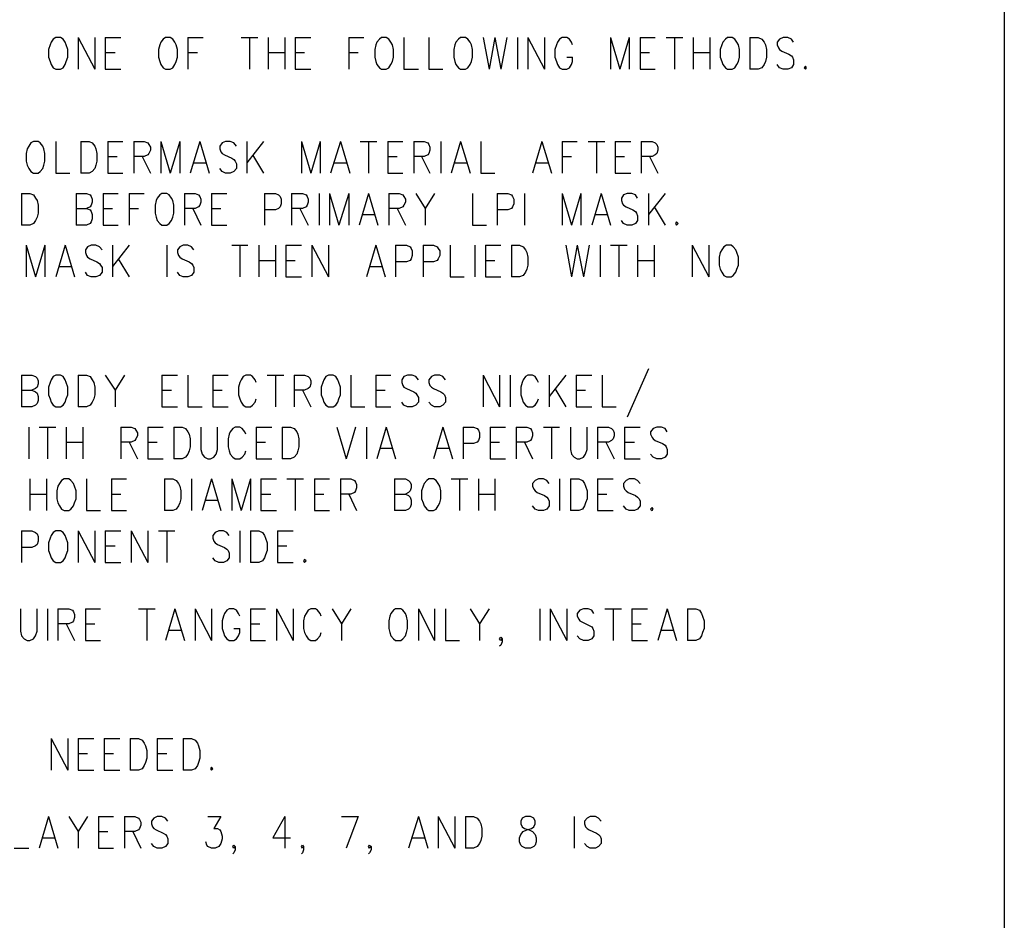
# Model space of a CAD drawing. Extents: x 11.9 to 28.1, y 10.8 to 21.2.
# Tile 38 of 45: x 26.2 to 28.1, y 14.3 to 16.1. Entities that reach past the tile are written whole.
import ezdxf

# ---------------------------------------------------------------- set-up
doc = ezdxf.new("R2010")
doc.units = 0
doc.header["$MEASUREMENT"] = 0
doc.layers.add('LAYNR1', color=2, linetype='Continuous')

msp = doc.modelspace()

# ---------------------------------------------------------------- linework, layer by layer
at = {"layer": 'LAYNR1', "color": 7}
for points in [[(28.093, 21.199), (28.093, 10.799)], [(26.267, 16.03), (26.262, 16.027), (26.258, 16.021), (26.256, 16.016)], [(26.287, 16.016), (26.285, 16.021), (26.281, 16.027), (26.276, 16.03), (26.267, 16.03)], [(26.31, 16.03), (26.31, 15.969)], [(26.31, 16.03), (26.342, 15.969)], [(26.342, 16.03), (26.342, 15.969)], [(26.362, 16.03), (26.362, 15.969)], [(26.362, 16.03), (26.392, 16.03)], [(26.478, 16.03), (26.474, 16.027), (26.469, 16.021), (26.467, 16.016)], [(26.499, 16.016), (26.496, 16.021), (26.492, 16.027), (26.487, 16.03), (26.478, 16.03)], [(26.521, 16.03), (26.521, 15.969)], [(26.521, 16.03), (26.551, 16.03)], [(26.624, 16.03), (26.656, 16.03)], [(26.64, 16.03), (26.64, 15.969)], [(26.676, 16.03), (26.676, 15.969)], [(26.708, 16.03), (26.708, 15.969)], [(26.728, 16.03), (26.728, 15.969)], [(26.728, 16.03), (26.758, 16.03)], [(26.831, 16.03), (26.831, 15.969)], [(26.831, 16.03), (26.86, 16.03)], [(26.894, 16.03), (26.89, 16.027), (26.885, 16.021), (26.883, 16.016)], [(26.915, 16.016), (26.912, 16.021), (26.908, 16.027), (26.903, 16.03), (26.894, 16.03)], [(26.937, 16.03), (26.937, 15.969)], [(26.985, 16.03), (26.985, 15.969)], [(27.046, 16.03), (27.042, 16.027), (27.037, 16.021), (27.035, 16.016)], [(27.067, 16.016), (27.065, 16.021), (27.06, 16.027), (27.056, 16.03), (27.046, 16.03)], [(27.09, 16.03), (27.101, 15.969)], [(27.112, 16.03), (27.101, 15.969)], [(27.112, 16.03), (27.124, 15.969)], [(27.135, 16.03), (27.124, 15.969)], [(27.156, 16.03), (27.156, 15.969)], [(27.176, 16.03), (27.176, 15.969)], [(27.176, 16.03), (27.208, 15.969)], [(27.208, 16.03), (27.208, 15.969)], [(27.262, 16.016), (27.26, 16.021), (27.256, 16.027), (27.251, 16.03), (27.242, 16.03), (27.237, 16.027), (27.233, 16.021), (27.231, 16.016)], [(27.335, 16.03), (27.335, 15.969)], [(27.335, 16.03), (27.353, 15.969)], [(27.371, 16.03), (27.353, 15.969)], [(27.371, 16.03), (27.371, 15.969)], [(27.392, 16.03), (27.392, 15.969)], [(27.392, 16.03), (27.421, 16.03)], [(27.442, 16.03), (27.474, 16.03)], [(27.458, 16.03), (27.458, 15.969)], [(27.494, 16.03), (27.494, 15.969)], [(27.526, 16.03), (27.526, 15.969)], [(27.56, 16.03), (27.556, 16.027), (27.551, 16.021), (27.549, 16.016)], [(27.581, 16.016), (27.578, 16.021), (27.574, 16.027), (27.569, 16.03), (27.56, 16.03)], [(27.603, 16.03), (27.603, 15.969)], [(27.603, 16.03), (27.619, 16.03), (27.626, 16.027), (27.631, 16.021), (27.633, 16.016)], [(27.687, 16.021), (27.683, 16.027), (27.676, 16.03), (27.667, 16.03), (27.66, 16.027), (27.656, 16.021), (27.656, 16.016)], [(26.256, 16.016), (26.253, 16.007), (26.253, 15.992)], [(26.29, 15.992), (26.29, 16.007), (26.287, 16.016)], [(26.362, 16.001), (26.381, 16.001)], [(26.467, 16.016), (26.465, 16.007), (26.465, 15.992)], [(26.501, 15.992), (26.501, 16.007), (26.499, 16.016)], [(26.521, 16.001), (26.54, 16.001)], [(26.676, 16.001), (26.708, 16.001)], [(26.728, 16.001), (26.746, 16.001)], [(26.831, 16.001), (26.849, 16.001)], [(26.883, 16.016), (26.881, 16.007), (26.881, 15.992)], [(26.917, 15.992), (26.917, 16.007), (26.915, 16.016)], [(27.035, 16.016), (27.033, 16.007), (27.033, 15.992)], [(27.069, 15.992), (27.069, 16.007), (27.067, 16.016)], [(27.231, 16.016), (27.228, 16.007), (27.228, 15.992)], [(27.392, 16.001), (27.41, 16.001)], [(27.494, 16.001), (27.526, 16.001)], [(27.549, 16.016), (27.546, 16.007), (27.546, 15.992)], [(27.583, 15.992), (27.583, 16.007), (27.581, 16.016)], [(27.633, 16.016), (27.635, 16.007), (27.635, 15.992)], [(27.656, 16.016), (27.658, 16.01), (27.66, 16.007), (27.665, 16.004), (27.678, 15.998), (27.683, 15.995), (27.685, 15.992)], [(26.253, 15.992), (26.256, 15.984), (26.258, 15.978), (26.262, 15.972), (26.267, 15.969)], [(26.276, 15.969), (26.281, 15.972), (26.285, 15.978), (26.287, 15.984), (26.29, 15.992)], [(26.465, 15.992), (26.467, 15.984), (26.469, 15.978), (26.474, 15.972), (26.478, 15.969)], [(26.487, 15.969), (26.492, 15.972), (26.496, 15.978), (26.499, 15.984), (26.501, 15.992)], [(26.881, 15.992), (26.883, 15.984), (26.885, 15.978), (26.89, 15.972), (26.894, 15.969)], [(26.903, 15.969), (26.908, 15.972), (26.912, 15.978), (26.915, 15.984), (26.917, 15.992)], [(27.033, 15.992), (27.035, 15.984), (27.037, 15.978), (27.042, 15.972), (27.046, 15.969)], [(27.056, 15.969), (27.06, 15.972), (27.065, 15.978), (27.067, 15.984), (27.069, 15.992)], [(27.228, 15.992), (27.231, 15.984), (27.233, 15.978), (27.237, 15.972), (27.242, 15.969)], [(27.251, 15.969), (27.256, 15.972), (27.26, 15.978), (27.262, 15.984), (27.262, 15.992)], [(27.251, 15.992), (27.262, 15.992)], [(27.546, 15.992), (27.549, 15.984), (27.551, 15.978), (27.556, 15.972), (27.56, 15.969)], [(27.569, 15.969), (27.574, 15.972), (27.578, 15.978), (27.581, 15.984), (27.583, 15.992)], [(27.635, 15.992), (27.633, 15.984), (27.631, 15.978), (27.626, 15.972), (27.619, 15.969)], [(27.685, 15.992), (27.687, 15.987), (27.687, 15.978), (27.683, 15.972), (27.676, 15.969)], [(26.267, 15.969), (26.276, 15.969)], [(26.362, 15.969), (26.392, 15.969)], [(26.478, 15.969), (26.487, 15.969)], [(26.728, 15.969), (26.758, 15.969)], [(26.894, 15.969), (26.903, 15.969)], [(26.937, 15.969), (26.965, 15.969)], [(26.985, 15.969), (27.012, 15.969)], [(27.046, 15.969), (27.056, 15.969)], [(27.242, 15.969), (27.251, 15.969)], [(27.392, 15.969), (27.421, 15.969)], [(27.56, 15.969), (27.569, 15.969)], [(27.619, 15.969), (27.603, 15.969)], [(27.667, 15.969), (27.66, 15.972), (27.656, 15.978)], [(27.676, 15.969), (27.667, 15.969)], [(27.71, 15.975), (27.708, 15.972), (27.71, 15.969)], [(27.71, 15.969), (27.712, 15.972), (27.71, 15.975)], [(26.224, 15.83), (26.219, 15.827), (26.215, 15.821), (26.212, 15.816)], [(26.244, 15.816), (26.242, 15.821), (26.237, 15.827), (26.233, 15.83), (26.224, 15.83)], [(26.267, 15.83), (26.267, 15.769)], [(26.315, 15.83), (26.315, 15.769)], [(26.315, 15.83), (26.331, 15.83), (26.337, 15.827), (26.342, 15.821), (26.344, 15.816)], [(26.367, 15.83), (26.367, 15.769)], [(26.367, 15.83), (26.396, 15.83)], [(26.417, 15.83), (26.417, 15.769)], [(26.417, 15.83), (26.437, 15.83), (26.444, 15.827), (26.446, 15.824), (26.449, 15.819), (26.449, 15.813), (26.446, 15.807), (26.444, 15.804), (26.437, 15.801), (26.417, 15.801)], [(26.469, 15.83), (26.469, 15.769)], [(26.469, 15.83), (26.487, 15.769)], [(26.506, 15.83), (26.487, 15.769)], [(26.506, 15.83), (26.506, 15.769)], [(26.544, 15.83), (26.526, 15.769)], [(26.544, 15.83), (26.562, 15.769)], [(26.615, 15.821), (26.61, 15.827), (26.603, 15.83), (26.594, 15.83), (26.587, 15.827), (26.583, 15.821), (26.583, 15.816)], [(26.635, 15.83), (26.635, 15.769)], [(26.667, 15.83), (26.635, 15.789)], [(26.74, 15.83), (26.74, 15.769)], [(26.74, 15.83), (26.758, 15.769)], [(26.776, 15.83), (26.758, 15.769)], [(26.776, 15.83), (26.776, 15.769)], [(26.815, 15.83), (26.796, 15.769)], [(26.815, 15.83), (26.833, 15.769)], [(26.853, 15.83), (26.885, 15.83)], [(26.869, 15.83), (26.869, 15.769)], [(26.906, 15.83), (26.906, 15.769)], [(26.906, 15.83), (26.935, 15.83)], [(26.956, 15.83), (26.956, 15.769)], [(26.956, 15.83), (26.976, 15.83), (26.983, 15.827), (26.985, 15.824), (26.987, 15.819), (26.987, 15.813), (26.985, 15.807), (26.983, 15.804), (26.976, 15.801), (26.956, 15.801)], [(27.008, 15.83), (27.008, 15.769)], [(27.046, 15.83), (27.028, 15.769)], [(27.046, 15.83), (27.065, 15.769)], [(27.085, 15.83), (27.085, 15.769)], [(27.203, 15.83), (27.185, 15.769)], [(27.203, 15.83), (27.221, 15.769)], [(27.242, 15.83), (27.242, 15.769)], [(27.242, 15.83), (27.271, 15.83)], [(27.292, 15.83), (27.324, 15.83)], [(27.308, 15.83), (27.308, 15.769)], [(27.344, 15.83), (27.344, 15.769)], [(27.344, 15.83), (27.374, 15.83)], [(27.394, 15.83), (27.394, 15.769)], [(27.394, 15.83), (27.415, 15.83), (27.421, 15.827), (27.424, 15.824), (27.426, 15.819), (27.426, 15.813), (27.424, 15.807), (27.421, 15.804), (27.415, 15.801), (27.394, 15.801)], [(26.212, 15.816), (26.21, 15.807), (26.21, 15.792)], [(26.246, 15.792), (26.246, 15.807), (26.244, 15.816)], [(26.344, 15.816), (26.346, 15.807), (26.346, 15.792)], [(26.583, 15.816), (26.585, 15.81), (26.587, 15.807), (26.592, 15.804), (26.606, 15.798), (26.61, 15.795), (26.612, 15.792)], [(26.21, 15.792), (26.212, 15.784), (26.215, 15.778), (26.219, 15.772), (26.224, 15.769)], [(26.233, 15.769), (26.237, 15.772), (26.242, 15.778), (26.244, 15.784), (26.246, 15.792)], [(26.346, 15.792), (26.344, 15.784), (26.342, 15.778), (26.337, 15.772), (26.331, 15.769)], [(26.367, 15.801), (26.385, 15.801)], [(26.433, 15.801), (26.449, 15.769)], [(26.612, 15.792), (26.615, 15.787), (26.615, 15.778), (26.61, 15.772), (26.603, 15.769)], [(26.646, 15.804), (26.667, 15.769)], [(26.906, 15.801), (26.924, 15.801)], [(26.971, 15.801), (26.987, 15.769)], [(27.242, 15.801), (27.26, 15.801)], [(27.344, 15.801), (27.362, 15.801)], [(27.41, 15.801), (27.426, 15.769)], [(26.533, 15.789), (26.556, 15.789)], [(26.594, 15.769), (26.587, 15.772), (26.583, 15.778)], [(26.803, 15.789), (26.826, 15.789)], [(27.035, 15.789), (27.058, 15.789)], [(27.192, 15.789), (27.215, 15.789)], [(26.224, 15.769), (26.233, 15.769)], [(26.267, 15.769), (26.294, 15.769)], [(26.331, 15.769), (26.315, 15.769)], [(26.367, 15.769), (26.396, 15.769)], [(26.603, 15.769), (26.594, 15.769)], [(26.906, 15.769), (26.935, 15.769)], [(27.085, 15.769), (27.112, 15.769)], [(27.344, 15.769), (27.374, 15.769)], [(26.201, 15.73), (26.201, 15.669)], [(26.201, 15.73), (26.217, 15.73), (26.224, 15.727), (26.228, 15.721), (26.231, 15.716)], [(26.231, 15.716), (26.233, 15.707), (26.233, 15.692)], [(26.306, 15.73), (26.306, 15.669)], [(26.306, 15.73), (26.326, 15.73), (26.333, 15.727), (26.335, 15.724), (26.337, 15.719), (26.337, 15.713), (26.335, 15.707), (26.333, 15.704), (26.326, 15.701)], [(26.358, 15.73), (26.358, 15.669)], [(26.358, 15.73), (26.387, 15.73)], [(26.408, 15.73), (26.408, 15.669)], [(26.408, 15.73), (26.437, 15.73)], [(26.46, 15.716), (26.458, 15.707), (26.458, 15.692)], [(26.471, 15.73), (26.467, 15.727), (26.462, 15.721), (26.46, 15.716)], [(26.492, 15.716), (26.49, 15.721), (26.485, 15.727), (26.481, 15.73), (26.471, 15.73)], [(26.494, 15.692), (26.494, 15.707), (26.492, 15.716)], [(26.515, 15.73), (26.515, 15.669)], [(26.515, 15.73), (26.535, 15.73), (26.542, 15.727), (26.544, 15.724), (26.546, 15.719), (26.546, 15.713), (26.544, 15.707), (26.542, 15.704), (26.535, 15.701), (26.515, 15.701)], [(26.567, 15.73), (26.567, 15.669)], [(26.567, 15.73), (26.596, 15.73)], [(26.669, 15.73), (26.669, 15.669)], [(26.669, 15.73), (26.69, 15.73), (26.696, 15.727), (26.699, 15.724), (26.701, 15.719), (26.701, 15.71), (26.699, 15.704), (26.696, 15.701), (26.69, 15.698), (26.669, 15.698)], [(26.721, 15.73), (26.721, 15.669)], [(26.721, 15.73), (26.742, 15.73), (26.749, 15.727), (26.751, 15.724), (26.753, 15.719), (26.753, 15.713), (26.751, 15.707), (26.749, 15.704), (26.742, 15.701), (26.721, 15.701)], [(26.774, 15.73), (26.774, 15.669)], [(26.794, 15.73), (26.794, 15.669)], [(26.794, 15.73), (26.812, 15.669)], [(26.831, 15.73), (26.812, 15.669)], [(26.831, 15.73), (26.831, 15.669)], [(26.869, 15.73), (26.851, 15.669)], [(26.869, 15.73), (26.887, 15.669)], [(26.908, 15.73), (26.908, 15.669)], [(26.908, 15.73), (26.928, 15.73), (26.935, 15.727), (26.937, 15.724), (26.94, 15.719), (26.94, 15.713), (26.937, 15.707), (26.935, 15.704), (26.928, 15.701), (26.908, 15.701)], [(26.96, 15.73), (26.978, 15.701), (26.978, 15.669)], [(26.996, 15.73), (26.978, 15.701)], [(27.069, 15.73), (27.069, 15.669)], [(27.117, 15.73), (27.117, 15.669)], [(27.117, 15.73), (27.137, 15.73), (27.144, 15.727), (27.146, 15.724), (27.149, 15.719), (27.149, 15.71), (27.146, 15.704), (27.144, 15.701), (27.137, 15.698), (27.117, 15.698)], [(27.169, 15.73), (27.169, 15.669)], [(27.242, 15.73), (27.242, 15.669)], [(27.242, 15.73), (27.26, 15.669)], [(27.278, 15.73), (27.26, 15.669)], [(27.278, 15.73), (27.278, 15.669)], [(27.317, 15.73), (27.299, 15.669)], [(27.317, 15.73), (27.335, 15.669)], [(27.387, 15.721), (27.383, 15.727), (27.376, 15.73), (27.367, 15.73), (27.36, 15.727), (27.356, 15.721), (27.356, 15.716)], [(27.356, 15.716), (27.358, 15.71), (27.36, 15.707), (27.365, 15.704), (27.378, 15.698), (27.383, 15.695), (27.385, 15.692)], [(27.408, 15.73), (27.408, 15.669)], [(27.44, 15.73), (27.408, 15.689)], [(26.306, 15.701), (26.326, 15.701), (26.333, 15.698), (26.335, 15.695), (26.337, 15.689), (26.337, 15.681), (26.335, 15.675), (26.333, 15.672), (26.326, 15.669)], [(26.358, 15.701), (26.376, 15.701)], [(26.408, 15.701), (26.426, 15.701)], [(26.531, 15.701), (26.546, 15.669)], [(26.567, 15.701), (26.585, 15.701)], [(26.737, 15.701), (26.753, 15.669)], [(26.924, 15.701), (26.94, 15.669)], [(27.419, 15.704), (27.44, 15.669)], [(26.233, 15.692), (26.231, 15.684), (26.228, 15.678), (26.224, 15.672), (26.217, 15.669)], [(26.458, 15.692), (26.46, 15.684), (26.462, 15.678), (26.467, 15.672), (26.471, 15.669)], [(26.481, 15.669), (26.485, 15.672), (26.49, 15.678), (26.492, 15.684), (26.494, 15.692)], [(26.858, 15.689), (26.881, 15.689)], [(27.306, 15.689), (27.328, 15.689)], [(27.367, 15.669), (27.36, 15.672), (27.356, 15.678)], [(27.385, 15.692), (27.387, 15.687), (27.387, 15.678), (27.383, 15.672), (27.376, 15.669)], [(26.217, 15.669), (26.201, 15.669)], [(26.326, 15.669), (26.306, 15.669)], [(26.358, 15.669), (26.387, 15.669)], [(26.471, 15.669), (26.481, 15.669)], [(26.567, 15.669), (26.596, 15.669)], [(27.069, 15.669), (27.096, 15.669)], [(27.376, 15.669), (27.367, 15.669)], [(27.462, 15.675), (27.46, 15.672), (27.462, 15.669)], [(27.462, 15.669), (27.465, 15.672), (27.462, 15.675)], [(26.21, 15.63), (26.21, 15.569)], [(26.21, 15.63), (26.228, 15.569)], [(26.246, 15.63), (26.228, 15.569)], [(26.246, 15.63), (26.246, 15.569)], [(26.285, 15.63), (26.267, 15.569)], [(26.285, 15.63), (26.303, 15.569)], [(26.356, 15.621), (26.351, 15.627), (26.344, 15.63), (26.335, 15.63), (26.328, 15.627), (26.324, 15.621), (26.324, 15.616)], [(26.376, 15.63), (26.376, 15.569)], [(26.408, 15.63), (26.376, 15.589)], [(26.481, 15.63), (26.481, 15.569)], [(26.533, 15.621), (26.528, 15.627), (26.521, 15.63), (26.512, 15.63), (26.506, 15.627), (26.501, 15.621), (26.501, 15.616)], [(26.606, 15.63), (26.637, 15.63)], [(26.621, 15.63), (26.621, 15.569)], [(26.658, 15.63), (26.658, 15.569)], [(26.69, 15.63), (26.69, 15.569)], [(26.71, 15.63), (26.71, 15.569)], [(26.71, 15.63), (26.74, 15.63)], [(26.76, 15.63), (26.76, 15.569)], [(26.76, 15.63), (26.792, 15.569)], [(26.792, 15.63), (26.792, 15.569)], [(26.883, 15.63), (26.865, 15.569)], [(26.883, 15.63), (26.901, 15.569)], [(26.921, 15.63), (26.921, 15.569)], [(26.921, 15.63), (26.942, 15.63), (26.949, 15.627), (26.951, 15.624), (26.953, 15.619), (26.953, 15.61), (26.951, 15.604), (26.949, 15.601), (26.942, 15.598), (26.921, 15.598)], [(26.974, 15.63), (26.974, 15.569)], [(26.974, 15.63), (26.994, 15.63), (27.001, 15.627), (27.003, 15.624), (27.006, 15.619), (27.006, 15.61), (27.003, 15.604), (27.001, 15.601), (26.994, 15.598), (26.974, 15.598)], [(27.026, 15.63), (27.026, 15.569)], [(27.074, 15.63), (27.074, 15.569)], [(27.094, 15.63), (27.094, 15.569)], [(27.094, 15.63), (27.124, 15.63)], [(27.144, 15.63), (27.144, 15.569)], [(27.144, 15.63), (27.16, 15.63), (27.167, 15.627), (27.171, 15.621), (27.174, 15.616)], [(27.249, 15.63), (27.26, 15.569)], [(27.271, 15.63), (27.26, 15.569)], [(27.271, 15.63), (27.283, 15.569)], [(27.294, 15.63), (27.283, 15.569)], [(27.315, 15.63), (27.315, 15.569)], [(27.335, 15.63), (27.367, 15.63)], [(27.351, 15.63), (27.351, 15.569)], [(27.387, 15.63), (27.387, 15.569)], [(27.419, 15.63), (27.419, 15.569)], [(27.492, 15.63), (27.492, 15.569)], [(27.492, 15.63), (27.524, 15.569)], [(27.524, 15.63), (27.524, 15.569)], [(27.558, 15.63), (27.553, 15.627), (27.549, 15.621), (27.546, 15.616)], [(27.578, 15.616), (27.576, 15.621), (27.571, 15.627), (27.567, 15.63), (27.558, 15.63)], [(26.324, 15.616), (26.326, 15.61), (26.328, 15.607), (26.333, 15.604), (26.346, 15.598), (26.351, 15.595), (26.353, 15.592)], [(26.387, 15.604), (26.408, 15.569)], [(26.501, 15.616), (26.503, 15.61), (26.506, 15.607), (26.51, 15.604), (26.524, 15.598), (26.528, 15.595), (26.531, 15.592)], [(26.658, 15.601), (26.69, 15.601)], [(26.71, 15.601), (26.728, 15.601)], [(27.094, 15.601), (27.112, 15.601)], [(27.174, 15.616), (27.176, 15.607), (27.176, 15.592)], [(27.387, 15.601), (27.419, 15.601)], [(27.546, 15.616), (27.544, 15.607), (27.544, 15.592)], [(27.581, 15.592), (27.581, 15.607), (27.578, 15.616)], [(26.274, 15.589), (26.296, 15.589)], [(26.353, 15.592), (26.356, 15.587), (26.356, 15.578), (26.351, 15.572), (26.344, 15.569)], [(26.531, 15.592), (26.533, 15.587), (26.533, 15.578), (26.528, 15.572), (26.521, 15.569)], [(26.871, 15.589), (26.894, 15.589)], [(27.176, 15.592), (27.174, 15.584), (27.171, 15.578), (27.167, 15.572), (27.16, 15.569)], [(27.544, 15.592), (27.546, 15.584), (27.549, 15.578), (27.553, 15.572), (27.558, 15.569)], [(27.567, 15.569), (27.571, 15.572), (27.576, 15.578), (27.578, 15.584), (27.581, 15.592)], [(26.335, 15.569), (26.328, 15.572), (26.324, 15.578)], [(26.344, 15.569), (26.335, 15.569)], [(26.512, 15.569), (26.506, 15.572), (26.501, 15.578)], [(26.521, 15.569), (26.512, 15.569)], [(26.71, 15.569), (26.74, 15.569)], [(27.026, 15.569), (27.053, 15.569)], [(27.094, 15.569), (27.124, 15.569)], [(27.16, 15.569), (27.144, 15.569)], [(27.558, 15.569), (27.567, 15.569)], [(27.408, 15.392), (27.367, 15.299)], [(26.201, 15.38), (26.201, 15.319)], [(26.201, 15.38), (26.221, 15.38), (26.228, 15.377), (26.231, 15.374), (26.233, 15.369), (26.233, 15.363), (26.231, 15.357), (26.228, 15.354), (26.221, 15.351)], [(26.267, 15.38), (26.262, 15.377), (26.258, 15.371), (26.256, 15.366)], [(26.287, 15.366), (26.285, 15.371), (26.281, 15.377), (26.276, 15.38), (26.267, 15.38)], [(26.31, 15.38), (26.31, 15.319)], [(26.31, 15.38), (26.326, 15.38), (26.333, 15.377), (26.337, 15.371), (26.34, 15.366)], [(26.362, 15.38), (26.381, 15.351), (26.381, 15.319)], [(26.399, 15.38), (26.381, 15.351)], [(26.471, 15.38), (26.471, 15.319)], [(26.471, 15.38), (26.501, 15.38)], [(26.521, 15.38), (26.521, 15.319)], [(26.569, 15.38), (26.569, 15.319)], [(26.569, 15.38), (26.599, 15.38)], [(26.653, 15.366), (26.651, 15.371), (26.646, 15.377), (26.642, 15.38), (26.633, 15.38), (26.628, 15.377), (26.624, 15.371), (26.621, 15.366)], [(26.674, 15.38), (26.706, 15.38)], [(26.69, 15.38), (26.69, 15.319)], [(26.726, 15.38), (26.726, 15.319)], [(26.726, 15.38), (26.746, 15.38), (26.753, 15.377), (26.756, 15.374), (26.758, 15.369), (26.758, 15.363), (26.756, 15.357), (26.753, 15.354), (26.746, 15.351), (26.726, 15.351)], [(26.792, 15.38), (26.787, 15.377), (26.783, 15.371), (26.781, 15.366)], [(26.812, 15.366), (26.81, 15.371), (26.806, 15.377), (26.801, 15.38), (26.792, 15.38)], [(26.835, 15.38), (26.835, 15.319)], [(26.883, 15.38), (26.883, 15.319)], [(26.883, 15.38), (26.912, 15.38)], [(26.965, 15.371), (26.96, 15.377), (26.953, 15.38), (26.944, 15.38), (26.937, 15.377), (26.933, 15.371), (26.933, 15.366)], [(27.017, 15.371), (27.012, 15.377), (27.006, 15.38), (26.996, 15.38), (26.99, 15.377), (26.985, 15.371), (26.985, 15.366)], [(27.09, 15.38), (27.09, 15.319)], [(27.09, 15.38), (27.121, 15.319)], [(27.121, 15.38), (27.121, 15.319)], [(27.142, 15.38), (27.142, 15.319)], [(27.196, 15.366), (27.194, 15.371), (27.19, 15.377), (27.185, 15.38), (27.176, 15.38), (27.171, 15.377), (27.167, 15.371), (27.165, 15.366)], [(27.217, 15.38), (27.217, 15.319)], [(27.249, 15.38), (27.217, 15.339)], [(27.269, 15.38), (27.269, 15.319)], [(27.269, 15.38), (27.299, 15.38)], [(27.319, 15.38), (27.319, 15.319)], [(26.256, 15.366), (26.253, 15.357), (26.253, 15.342)], [(26.29, 15.342), (26.29, 15.357), (26.287, 15.366)], [(26.34, 15.366), (26.342, 15.357), (26.342, 15.342)], [(26.621, 15.366), (26.619, 15.357), (26.619, 15.342)], [(26.781, 15.366), (26.778, 15.357), (26.778, 15.342)], [(26.815, 15.342), (26.815, 15.357), (26.812, 15.366)], [(26.933, 15.366), (26.935, 15.36), (26.937, 15.357), (26.942, 15.354), (26.956, 15.348), (26.96, 15.345), (26.962, 15.342)], [(26.985, 15.366), (26.987, 15.36), (26.99, 15.357), (26.994, 15.354), (27.008, 15.348), (27.012, 15.345), (27.015, 15.342)], [(27.165, 15.366), (27.162, 15.357), (27.162, 15.342)], [(27.228, 15.354), (27.249, 15.319)], [(26.201, 15.351), (26.221, 15.351), (26.228, 15.348), (26.231, 15.345), (26.233, 15.339), (26.233, 15.331), (26.231, 15.325), (26.228, 15.322), (26.221, 15.319)], [(26.253, 15.342), (26.256, 15.334), (26.258, 15.328), (26.262, 15.322), (26.267, 15.319)], [(26.276, 15.319), (26.281, 15.322), (26.285, 15.328), (26.287, 15.334), (26.29, 15.342)], [(26.342, 15.342), (26.34, 15.334), (26.337, 15.328), (26.333, 15.322), (26.326, 15.319)], [(26.471, 15.351), (26.49, 15.351)], [(26.569, 15.351), (26.587, 15.351)], [(26.619, 15.342), (26.621, 15.334), (26.624, 15.328), (26.628, 15.322), (26.633, 15.319)], [(26.742, 15.351), (26.758, 15.319)], [(26.778, 15.342), (26.781, 15.334), (26.783, 15.328), (26.787, 15.322), (26.792, 15.319)], [(26.801, 15.319), (26.806, 15.322), (26.81, 15.328), (26.812, 15.334), (26.815, 15.342)], [(26.883, 15.351), (26.901, 15.351)], [(26.962, 15.342), (26.965, 15.337), (26.965, 15.328), (26.96, 15.322), (26.953, 15.319)], [(27.015, 15.342), (27.017, 15.337), (27.017, 15.328), (27.012, 15.322), (27.006, 15.319)], [(27.162, 15.342), (27.165, 15.334), (27.167, 15.328), (27.171, 15.322), (27.176, 15.319)], [(27.269, 15.351), (27.287, 15.351)], [(26.221, 15.319), (26.201, 15.319)], [(26.267, 15.319), (26.276, 15.319)], [(26.326, 15.319), (26.31, 15.319)], [(26.471, 15.319), (26.501, 15.319)], [(26.521, 15.319), (26.549, 15.319)], [(26.569, 15.319), (26.599, 15.319)], [(26.633, 15.319), (26.642, 15.319)], [(26.642, 15.319), (26.646, 15.322), (26.651, 15.328), (26.653, 15.334)], [(26.792, 15.319), (26.801, 15.319)], [(26.835, 15.319), (26.862, 15.319)], [(26.883, 15.319), (26.912, 15.319)], [(26.944, 15.319), (26.937, 15.322), (26.933, 15.328)], [(26.953, 15.319), (26.944, 15.319)], [(26.996, 15.319), (26.99, 15.322), (26.985, 15.328)], [(27.006, 15.319), (26.996, 15.319)], [(27.176, 15.319), (27.185, 15.319)], [(27.185, 15.319), (27.19, 15.322), (27.194, 15.328), (27.196, 15.334)], [(27.269, 15.319), (27.299, 15.319)], [(27.319, 15.319), (27.346, 15.319)], [(26.215, 15.28), (26.215, 15.219)], [(26.235, 15.28), (26.267, 15.28)], [(26.251, 15.28), (26.251, 15.219)], [(26.287, 15.28), (26.287, 15.219)], [(26.319, 15.28), (26.319, 15.219)], [(26.392, 15.28), (26.392, 15.219)], [(26.392, 15.28), (26.412, 15.28), (26.419, 15.277), (26.421, 15.274), (26.424, 15.269), (26.424, 15.263), (26.421, 15.257), (26.419, 15.254), (26.412, 15.251), (26.392, 15.251)], [(26.444, 15.28), (26.444, 15.219)], [(26.444, 15.28), (26.474, 15.28)], [(26.494, 15.28), (26.494, 15.219)], [(26.494, 15.28), (26.51, 15.28), (26.517, 15.277), (26.521, 15.271), (26.524, 15.266)], [(26.546, 15.28), (26.546, 15.237), (26.549, 15.228), (26.553, 15.222), (26.56, 15.219)], [(26.565, 15.219), (26.571, 15.222), (26.576, 15.228), (26.578, 15.237), (26.578, 15.28)], [(26.633, 15.266), (26.631, 15.271), (26.626, 15.277), (26.621, 15.28), (26.612, 15.28), (26.608, 15.277), (26.603, 15.271), (26.601, 15.266)], [(26.653, 15.28), (26.653, 15.219)], [(26.653, 15.28), (26.683, 15.28)], [(26.703, 15.28), (26.703, 15.219)], [(26.703, 15.28), (26.719, 15.28), (26.726, 15.277), (26.731, 15.271), (26.733, 15.266)], [(26.808, 15.28), (26.826, 15.219)], [(26.844, 15.28), (26.826, 15.219)], [(26.865, 15.28), (26.865, 15.219)], [(26.903, 15.28), (26.885, 15.219)], [(26.903, 15.28), (26.921, 15.219)], [(27.012, 15.28), (26.994, 15.219)], [(27.012, 15.28), (27.031, 15.219)], [(27.051, 15.28), (27.051, 15.219)], [(27.051, 15.28), (27.071, 15.28), (27.078, 15.277), (27.081, 15.274), (27.083, 15.269), (27.083, 15.26), (27.081, 15.254), (27.078, 15.251), (27.071, 15.248), (27.051, 15.248)], [(27.103, 15.28), (27.103, 15.219)], [(27.103, 15.28), (27.133, 15.28)], [(27.153, 15.28), (27.153, 15.219)], [(27.153, 15.28), (27.174, 15.28), (27.181, 15.277), (27.183, 15.274), (27.185, 15.269), (27.185, 15.263), (27.183, 15.257), (27.181, 15.254), (27.174, 15.251), (27.153, 15.251)], [(27.206, 15.28), (27.237, 15.28)], [(27.221, 15.28), (27.221, 15.219)], [(27.258, 15.28), (27.258, 15.237), (27.26, 15.228), (27.265, 15.222), (27.271, 15.219)], [(27.276, 15.219), (27.283, 15.222), (27.287, 15.228), (27.29, 15.237), (27.29, 15.28)], [(27.31, 15.28), (27.31, 15.219)], [(27.31, 15.28), (27.331, 15.28), (27.337, 15.277), (27.34, 15.274), (27.342, 15.269), (27.342, 15.263), (27.34, 15.257), (27.337, 15.254), (27.331, 15.251), (27.31, 15.251)], [(27.362, 15.28), (27.362, 15.219)], [(27.362, 15.28), (27.392, 15.28)], [(27.444, 15.271), (27.44, 15.277), (27.433, 15.28), (27.424, 15.28), (27.417, 15.277), (27.412, 15.271), (27.412, 15.266)], [(26.524, 15.266), (26.526, 15.257), (26.526, 15.242)], [(26.601, 15.266), (26.599, 15.257), (26.599, 15.242)], [(26.733, 15.266), (26.735, 15.257), (26.735, 15.242)], [(27.412, 15.266), (27.415, 15.26), (27.417, 15.257), (27.421, 15.254), (27.435, 15.248), (27.44, 15.245), (27.442, 15.242)], [(26.287, 15.251), (26.319, 15.251)], [(26.408, 15.251), (26.424, 15.219)], [(26.444, 15.251), (26.462, 15.251)], [(26.526, 15.242), (26.524, 15.234), (26.521, 15.228), (26.517, 15.222), (26.51, 15.219)], [(26.599, 15.242), (26.601, 15.234), (26.603, 15.228), (26.608, 15.222), (26.612, 15.219)], [(26.653, 15.251), (26.671, 15.251)], [(26.735, 15.242), (26.733, 15.234), (26.731, 15.228), (26.726, 15.222), (26.719, 15.219)], [(27.103, 15.251), (27.121, 15.251)], [(27.169, 15.251), (27.185, 15.219)], [(27.326, 15.251), (27.342, 15.219)], [(27.362, 15.251), (27.381, 15.251)], [(27.442, 15.242), (27.444, 15.237), (27.444, 15.228), (27.44, 15.222), (27.433, 15.219)], [(26.621, 15.219), (26.626, 15.222), (26.631, 15.228), (26.633, 15.234)], [(26.892, 15.239), (26.915, 15.239)], [(27.001, 15.239), (27.024, 15.239)], [(27.424, 15.219), (27.417, 15.222), (27.412, 15.228)], [(26.444, 15.219), (26.474, 15.219)], [(26.51, 15.219), (26.494, 15.219)], [(26.56, 15.219), (26.565, 15.219)], [(26.612, 15.219), (26.621, 15.219)], [(26.653, 15.219), (26.683, 15.219)], [(26.719, 15.219), (26.703, 15.219)], [(27.103, 15.219), (27.133, 15.219)], [(27.271, 15.219), (27.276, 15.219)], [(27.362, 15.219), (27.392, 15.219)], [(27.433, 15.219), (27.424, 15.219)], [(26.217, 15.18), (26.217, 15.119)], [(26.249, 15.18), (26.249, 15.119)], [(26.271, 15.166), (26.269, 15.157), (26.269, 15.142)], [(26.283, 15.18), (26.278, 15.177), (26.274, 15.171), (26.271, 15.166)], [(26.303, 15.166), (26.301, 15.171), (26.296, 15.177), (26.292, 15.18), (26.283, 15.18)], [(26.306, 15.142), (26.306, 15.157), (26.303, 15.166)], [(26.326, 15.18), (26.326, 15.119)], [(26.374, 15.18), (26.374, 15.119)], [(26.374, 15.18), (26.403, 15.18)], [(26.476, 15.18), (26.476, 15.119)], [(26.476, 15.18), (26.492, 15.18), (26.499, 15.177), (26.503, 15.171), (26.506, 15.166)], [(26.506, 15.166), (26.508, 15.157), (26.508, 15.142)], [(26.528, 15.18), (26.528, 15.119)], [(26.567, 15.18), (26.549, 15.119)], [(26.567, 15.18), (26.585, 15.119)], [(26.606, 15.18), (26.606, 15.119)], [(26.606, 15.18), (26.624, 15.119)], [(26.642, 15.18), (26.624, 15.119)], [(26.642, 15.18), (26.642, 15.119)], [(26.662, 15.18), (26.662, 15.119)], [(26.662, 15.18), (26.692, 15.18)], [(26.712, 15.18), (26.744, 15.18)], [(26.728, 15.18), (26.728, 15.119)], [(26.765, 15.18), (26.765, 15.119)], [(26.765, 15.18), (26.794, 15.18)], [(26.815, 15.18), (26.815, 15.119)], [(26.815, 15.18), (26.835, 15.18), (26.842, 15.177), (26.844, 15.174), (26.846, 15.169), (26.846, 15.163), (26.844, 15.157), (26.842, 15.154), (26.835, 15.151), (26.815, 15.151)], [(26.919, 15.18), (26.919, 15.119)], [(26.919, 15.18), (26.94, 15.18), (26.946, 15.177), (26.949, 15.174), (26.951, 15.169), (26.951, 15.163), (26.949, 15.157), (26.946, 15.154), (26.94, 15.151)], [(26.974, 15.166), (26.971, 15.157), (26.971, 15.142)], [(26.985, 15.18), (26.981, 15.177), (26.976, 15.171), (26.974, 15.166)], [(27.006, 15.166), (27.003, 15.171), (26.999, 15.177), (26.994, 15.18), (26.985, 15.18)], [(27.008, 15.142), (27.008, 15.157), (27.006, 15.166)], [(27.028, 15.18), (27.06, 15.18)], [(27.044, 15.18), (27.044, 15.119)], [(27.081, 15.18), (27.081, 15.119)], [(27.112, 15.18), (27.112, 15.119)], [(27.217, 15.171), (27.212, 15.177), (27.206, 15.18), (27.196, 15.18), (27.19, 15.177), (27.185, 15.171), (27.185, 15.166)], [(27.185, 15.166), (27.187, 15.16), (27.19, 15.157), (27.194, 15.154), (27.208, 15.148), (27.212, 15.145), (27.215, 15.142)], [(27.237, 15.18), (27.237, 15.119)], [(27.258, 15.18), (27.258, 15.119)], [(27.258, 15.18), (27.274, 15.18), (27.281, 15.177), (27.285, 15.171), (27.287, 15.166)], [(27.287, 15.166), (27.29, 15.157), (27.29, 15.142)], [(27.31, 15.18), (27.31, 15.119)], [(27.31, 15.18), (27.34, 15.18)], [(27.392, 15.171), (27.387, 15.177), (27.381, 15.18), (27.371, 15.18), (27.365, 15.177), (27.36, 15.171), (27.36, 15.166)], [(27.36, 15.166), (27.362, 15.16), (27.365, 15.157), (27.369, 15.154), (27.383, 15.148), (27.387, 15.145), (27.39, 15.142)], [(26.217, 15.151), (26.249, 15.151)], [(26.374, 15.151), (26.392, 15.151)], [(26.662, 15.151), (26.681, 15.151)], [(26.765, 15.151), (26.783, 15.151)], [(26.831, 15.151), (26.846, 15.119)], [(26.919, 15.151), (26.94, 15.151), (26.946, 15.148), (26.949, 15.145), (26.951, 15.139), (26.951, 15.131), (26.949, 15.125), (26.946, 15.122), (26.94, 15.119)], [(27.081, 15.151), (27.112, 15.151)], [(27.31, 15.151), (27.328, 15.151)], [(26.269, 15.142), (26.271, 15.134), (26.274, 15.128), (26.278, 15.122), (26.283, 15.119)], [(26.292, 15.119), (26.296, 15.122), (26.301, 15.128), (26.303, 15.134), (26.306, 15.142)], [(26.508, 15.142), (26.506, 15.134), (26.503, 15.128), (26.499, 15.122), (26.492, 15.119)], [(26.556, 15.139), (26.578, 15.139)], [(26.971, 15.142), (26.974, 15.134), (26.976, 15.128), (26.981, 15.122), (26.985, 15.119)], [(26.994, 15.119), (26.999, 15.122), (27.003, 15.128), (27.006, 15.134), (27.008, 15.142)], [(27.196, 15.119), (27.19, 15.122), (27.185, 15.128)], [(27.215, 15.142), (27.217, 15.137), (27.217, 15.128), (27.212, 15.122), (27.206, 15.119)], [(27.29, 15.142), (27.287, 15.134), (27.285, 15.128), (27.281, 15.122), (27.274, 15.119)], [(27.371, 15.119), (27.365, 15.122), (27.36, 15.128)], [(27.39, 15.142), (27.392, 15.137), (27.392, 15.128), (27.387, 15.122), (27.381, 15.119)], [(26.283, 15.119), (26.292, 15.119)], [(26.326, 15.119), (26.353, 15.119)], [(26.374, 15.119), (26.403, 15.119)], [(26.492, 15.119), (26.476, 15.119)], [(26.662, 15.119), (26.692, 15.119)], [(26.765, 15.119), (26.794, 15.119)], [(26.94, 15.119), (26.919, 15.119)], [(26.985, 15.119), (26.994, 15.119)], [(27.206, 15.119), (27.196, 15.119)], [(27.274, 15.119), (27.258, 15.119)], [(27.31, 15.119), (27.34, 15.119)], [(27.381, 15.119), (27.371, 15.119)], [(27.415, 15.125), (27.412, 15.122), (27.415, 15.119)], [(27.415, 15.119), (27.417, 15.122), (27.415, 15.125)], [(26.201, 15.08), (26.201, 15.019)], [(26.201, 15.08), (26.221, 15.08), (26.228, 15.077), (26.231, 15.074), (26.233, 15.069), (26.233, 15.06), (26.231, 15.054), (26.228, 15.051), (26.221, 15.048), (26.201, 15.048)], [(26.267, 15.08), (26.262, 15.077), (26.258, 15.071), (26.256, 15.066)], [(26.287, 15.066), (26.285, 15.071), (26.281, 15.077), (26.276, 15.08), (26.267, 15.08)], [(26.31, 15.08), (26.31, 15.019)], [(26.31, 15.08), (26.342, 15.019)], [(26.342, 15.08), (26.342, 15.019)], [(26.362, 15.08), (26.362, 15.019)], [(26.362, 15.08), (26.392, 15.08)], [(26.412, 15.08), (26.412, 15.019)], [(26.412, 15.08), (26.444, 15.019)], [(26.444, 15.08), (26.444, 15.019)], [(26.465, 15.08), (26.496, 15.08)], [(26.481, 15.08), (26.481, 15.019)], [(26.601, 15.071), (26.596, 15.077), (26.59, 15.08), (26.581, 15.08), (26.574, 15.077), (26.569, 15.071), (26.569, 15.066)], [(26.621, 15.08), (26.621, 15.019)], [(26.642, 15.08), (26.642, 15.019)], [(26.642, 15.08), (26.658, 15.08), (26.665, 15.077), (26.669, 15.071), (26.671, 15.066)], [(26.694, 15.08), (26.694, 15.019)], [(26.694, 15.08), (26.724, 15.08)], [(26.256, 15.066), (26.253, 15.057), (26.253, 15.042)], [(26.29, 15.042), (26.29, 15.057), (26.287, 15.066)], [(26.362, 15.051), (26.381, 15.051)], [(26.569, 15.066), (26.571, 15.06), (26.574, 15.057), (26.578, 15.054), (26.592, 15.048), (26.596, 15.045), (26.599, 15.042)], [(26.671, 15.066), (26.674, 15.057), (26.674, 15.042)], [(26.694, 15.051), (26.712, 15.051)], [(26.253, 15.042), (26.256, 15.034), (26.258, 15.028), (26.262, 15.022), (26.267, 15.019)], [(26.276, 15.019), (26.281, 15.022), (26.285, 15.028), (26.287, 15.034), (26.29, 15.042)], [(26.599, 15.042), (26.601, 15.037), (26.601, 15.028), (26.596, 15.022), (26.59, 15.019)], [(26.674, 15.042), (26.671, 15.034), (26.669, 15.028), (26.665, 15.022), (26.658, 15.019)], [(26.267, 15.019), (26.276, 15.019)], [(26.362, 15.019), (26.392, 15.019)], [(26.581, 15.019), (26.574, 15.022), (26.569, 15.028)], [(26.59, 15.019), (26.581, 15.019)], [(26.658, 15.019), (26.642, 15.019)], [(26.694, 15.019), (26.724, 15.019)], [(26.746, 15.025), (26.744, 15.022), (26.746, 15.019)], [(26.746, 15.019), (26.749, 15.022), (26.746, 15.025)], [(26.199, 14.93), (26.199, 14.887), (26.201, 14.878), (26.206, 14.872), (26.212, 14.869)], [(26.217, 14.869), (26.224, 14.872), (26.228, 14.878), (26.231, 14.887), (26.231, 14.93)], [(26.251, 14.93), (26.251, 14.869)], [(26.271, 14.93), (26.271, 14.869)], [(26.271, 14.93), (26.292, 14.93), (26.299, 14.927), (26.301, 14.924), (26.303, 14.919), (26.303, 14.913), (26.301, 14.907), (26.299, 14.904), (26.292, 14.901), (26.271, 14.901)], [(26.324, 14.93), (26.324, 14.869)], [(26.324, 14.93), (26.353, 14.93)], [(26.426, 14.93), (26.458, 14.93)], [(26.442, 14.93), (26.442, 14.869)], [(26.496, 14.93), (26.478, 14.869)], [(26.496, 14.93), (26.515, 14.869)], [(26.535, 14.93), (26.535, 14.869)], [(26.535, 14.93), (26.567, 14.869)], [(26.567, 14.93), (26.567, 14.869)], [(26.621, 14.916), (26.619, 14.921), (26.615, 14.927), (26.61, 14.93), (26.601, 14.93), (26.596, 14.927), (26.592, 14.921), (26.59, 14.916)], [(26.642, 14.93), (26.642, 14.869)], [(26.642, 14.93), (26.671, 14.93)], [(26.692, 14.93), (26.692, 14.869)], [(26.692, 14.93), (26.724, 14.869)], [(26.724, 14.93), (26.724, 14.869)], [(26.778, 14.916), (26.776, 14.921), (26.771, 14.927), (26.767, 14.93), (26.758, 14.93), (26.753, 14.927), (26.749, 14.921), (26.746, 14.916)], [(26.799, 14.93), (26.817, 14.901), (26.817, 14.869)], [(26.835, 14.93), (26.817, 14.901)], [(26.921, 14.93), (26.917, 14.927), (26.912, 14.921), (26.91, 14.916)], [(26.942, 14.916), (26.94, 14.921), (26.935, 14.927), (26.931, 14.93), (26.921, 14.93)], [(26.965, 14.93), (26.965, 14.869)], [(26.965, 14.93), (26.996, 14.869)], [(26.996, 14.93), (26.996, 14.869)], [(27.017, 14.93), (27.017, 14.869)], [(27.065, 14.93), (27.083, 14.901), (27.083, 14.869)], [(27.101, 14.93), (27.083, 14.901)], [(27.199, 14.93), (27.199, 14.869)], [(27.219, 14.93), (27.219, 14.869)], [(27.219, 14.93), (27.251, 14.869)], [(27.251, 14.93), (27.251, 14.869)], [(27.303, 14.921), (27.299, 14.927), (27.292, 14.93), (27.283, 14.93), (27.276, 14.927), (27.271, 14.921), (27.271, 14.916)], [(27.324, 14.93), (27.356, 14.93)], [(27.34, 14.93), (27.34, 14.869)], [(27.376, 14.93), (27.376, 14.869)], [(27.376, 14.93), (27.406, 14.93)], [(27.444, 14.93), (27.426, 14.869)], [(27.444, 14.93), (27.462, 14.869)], [(27.483, 14.93), (27.483, 14.869)], [(27.483, 14.93), (27.499, 14.93), (27.506, 14.927), (27.51, 14.921), (27.512, 14.916)], [(26.287, 14.901), (26.303, 14.869)], [(26.324, 14.901), (26.342, 14.901)], [(26.59, 14.916), (26.587, 14.907), (26.587, 14.892)], [(26.642, 14.901), (26.66, 14.901)], [(26.746, 14.916), (26.744, 14.907), (26.744, 14.892)], [(26.91, 14.916), (26.908, 14.907), (26.908, 14.892)], [(26.944, 14.892), (26.944, 14.907), (26.942, 14.916)], [(27.271, 14.916), (27.274, 14.91), (27.276, 14.907), (27.281, 14.904), (27.294, 14.898), (27.299, 14.895), (27.301, 14.892)], [(27.376, 14.901), (27.394, 14.901)], [(27.512, 14.916), (27.515, 14.907), (27.515, 14.892)], [(26.485, 14.889), (26.508, 14.889)], [(26.587, 14.892), (26.59, 14.884), (26.592, 14.878), (26.596, 14.872), (26.601, 14.869)], [(26.61, 14.869), (26.615, 14.872), (26.619, 14.878), (26.621, 14.884), (26.621, 14.892)], [(26.61, 14.892), (26.621, 14.892)], [(26.744, 14.892), (26.746, 14.884), (26.749, 14.878), (26.753, 14.872), (26.758, 14.869)], [(26.767, 14.869), (26.771, 14.872), (26.776, 14.878), (26.778, 14.884)], [(26.908, 14.892), (26.91, 14.884), (26.912, 14.878), (26.917, 14.872), (26.921, 14.869)], [(26.931, 14.869), (26.935, 14.872), (26.94, 14.878), (26.942, 14.884), (26.944, 14.892)], [(27.301, 14.892), (27.303, 14.887), (27.303, 14.878), (27.299, 14.872), (27.292, 14.869)], [(27.433, 14.889), (27.456, 14.889)], [(27.515, 14.892), (27.512, 14.884), (27.51, 14.878), (27.506, 14.872), (27.499, 14.869)], [(26.212, 14.869), (26.217, 14.869)], [(26.324, 14.869), (26.353, 14.869)], [(26.601, 14.869), (26.61, 14.869)], [(26.642, 14.869), (26.671, 14.869)], [(26.758, 14.869), (26.767, 14.869)], [(26.921, 14.869), (26.931, 14.869)], [(27.017, 14.869), (27.044, 14.869)], [(27.124, 14.869), (27.121, 14.872), (27.124, 14.875), (27.126, 14.872), (27.126, 14.866), (27.124, 14.86), (27.121, 14.858)], [(27.126, 14.872), (27.124, 14.869)], [(27.283, 14.869), (27.276, 14.872), (27.271, 14.878)], [(27.292, 14.869), (27.283, 14.869)], [(27.376, 14.869), (27.406, 14.869)], [(27.499, 14.869), (27.483, 14.869)], [(26.258, 14.68), (26.258, 14.619)], [(26.258, 14.68), (26.29, 14.619)], [(26.29, 14.68), (26.29, 14.619)], [(26.31, 14.68), (26.31, 14.619)], [(26.31, 14.68), (26.34, 14.68)], [(26.36, 14.68), (26.36, 14.619)], [(26.36, 14.68), (26.39, 14.68)], [(26.41, 14.68), (26.41, 14.619)], [(26.41, 14.68), (26.426, 14.68), (26.433, 14.677), (26.437, 14.671), (26.44, 14.666)], [(26.462, 14.68), (26.462, 14.619)], [(26.462, 14.68), (26.492, 14.68)], [(26.512, 14.68), (26.512, 14.619)], [(26.512, 14.68), (26.528, 14.68), (26.535, 14.677), (26.54, 14.671), (26.542, 14.666)], [(26.44, 14.666), (26.442, 14.657), (26.442, 14.642)], [(26.542, 14.666), (26.544, 14.657), (26.544, 14.642)], [(26.31, 14.651), (26.328, 14.651)], [(26.36, 14.651), (26.378, 14.651)], [(26.442, 14.642), (26.44, 14.634), (26.437, 14.628), (26.433, 14.622), (26.426, 14.619)], [(26.462, 14.651), (26.481, 14.651)], [(26.544, 14.642), (26.542, 14.634), (26.54, 14.628), (26.535, 14.622), (26.528, 14.619)], [(26.31, 14.619), (26.34, 14.619)], [(26.36, 14.619), (26.39, 14.619)], [(26.426, 14.619), (26.41, 14.619)], [(26.462, 14.619), (26.492, 14.619)], [(26.528, 14.619), (26.512, 14.619)], [(26.567, 14.625), (26.565, 14.622), (26.567, 14.619)], [(26.567, 14.619), (26.569, 14.622), (26.567, 14.625)], [(26.253, 14.53), (26.235, 14.469)], [(26.253, 14.53), (26.271, 14.469)], [(26.292, 14.53), (26.31, 14.501), (26.31, 14.469)], [(26.328, 14.53), (26.31, 14.501)], [(26.349, 14.53), (26.349, 14.469)], [(26.349, 14.53), (26.378, 14.53)], [(26.399, 14.53), (26.399, 14.469)], [(26.399, 14.53), (26.419, 14.53), (26.426, 14.527), (26.428, 14.524), (26.431, 14.519), (26.431, 14.513), (26.428, 14.507), (26.426, 14.504), (26.419, 14.501), (26.399, 14.501)], [(26.483, 14.521), (26.478, 14.527), (26.471, 14.53), (26.462, 14.53), (26.456, 14.527), (26.451, 14.521), (26.451, 14.516)], [(26.56, 14.53), (26.585, 14.53), (26.571, 14.507), (26.578, 14.507), (26.583, 14.504), (26.585, 14.501), (26.587, 14.492)], [(26.708, 14.53), (26.685, 14.489), (26.719, 14.489)], [(26.708, 14.53), (26.708, 14.469)], [(26.817, 14.53), (26.849, 14.53)], [(26.849, 14.53), (26.826, 14.469)], [(26.965, 14.53), (26.946, 14.469)], [(26.965, 14.53), (26.983, 14.469)], [(27.003, 14.53), (27.003, 14.469)], [(27.003, 14.53), (27.035, 14.469)], [(27.035, 14.53), (27.035, 14.469)], [(27.056, 14.53), (27.056, 14.469)], [(27.056, 14.53), (27.071, 14.53), (27.078, 14.527), (27.083, 14.521), (27.085, 14.516)], [(27.171, 14.53), (27.165, 14.527), (27.162, 14.521), (27.162, 14.516)], [(27.19, 14.516), (27.19, 14.521), (27.187, 14.527), (27.181, 14.53), (27.171, 14.53)], [(27.265, 14.53), (27.265, 14.469)], [(27.317, 14.521), (27.312, 14.527), (27.306, 14.53), (27.296, 14.53), (27.29, 14.527), (27.285, 14.521), (27.285, 14.516)], [(26.349, 14.501), (26.367, 14.501)], [(26.415, 14.501), (26.431, 14.469)], [(26.451, 14.516), (26.453, 14.51), (26.456, 14.507), (26.46, 14.504), (26.474, 14.498), (26.478, 14.495), (26.481, 14.492)], [(27.085, 14.516), (27.087, 14.507), (27.087, 14.492)], [(27.171, 14.469), (27.165, 14.472), (27.162, 14.475), (27.16, 14.481), (27.16, 14.489), (27.162, 14.495), (27.167, 14.501), (27.174, 14.504), (27.183, 14.507), (27.187, 14.51), (27.19, 14.516)], [(27.162, 14.516), (27.165, 14.51), (27.169, 14.507), (27.178, 14.504), (27.185, 14.501), (27.19, 14.495), (27.192, 14.489), (27.192, 14.481), (27.19, 14.475), (27.187, 14.472), (27.181, 14.469)], [(27.285, 14.516), (27.287, 14.51), (27.29, 14.507), (27.294, 14.504), (27.308, 14.498), (27.312, 14.495), (27.315, 14.492)], [(26.242, 14.489), (26.265, 14.489)], [(26.481, 14.492), (26.483, 14.487), (26.483, 14.478), (26.478, 14.472), (26.471, 14.469)], [(26.587, 14.492), (26.587, 14.487), (26.585, 14.478), (26.581, 14.472), (26.574, 14.469)], [(26.953, 14.489), (26.976, 14.489)], [(27.087, 14.492), (27.085, 14.484), (27.083, 14.478), (27.078, 14.472), (27.071, 14.469)], [(27.315, 14.492), (27.317, 14.487), (27.317, 14.478), (27.312, 14.472), (27.306, 14.469)], [(26.187, 14.469), (26.215, 14.469)], [(26.349, 14.469), (26.378, 14.469)], [(26.462, 14.469), (26.456, 14.472), (26.451, 14.478)], [(26.471, 14.469), (26.462, 14.469)], [(26.567, 14.469), (26.56, 14.472), (26.558, 14.475), (26.556, 14.481)], [(26.574, 14.469), (26.567, 14.469)], [(26.61, 14.469), (26.608, 14.472), (26.61, 14.475), (26.612, 14.472), (26.612, 14.466), (26.61, 14.46), (26.608, 14.458)], [(26.612, 14.472), (26.61, 14.469)], [(26.742, 14.469), (26.74, 14.472), (26.742, 14.475), (26.744, 14.472), (26.744, 14.466), (26.742, 14.46), (26.74, 14.458)], [(26.744, 14.472), (26.742, 14.469)], [(26.871, 14.469), (26.869, 14.472), (26.871, 14.475), (26.874, 14.472), (26.874, 14.466), (26.871, 14.46), (26.869, 14.458)], [(26.874, 14.472), (26.871, 14.469)], [(27.071, 14.469), (27.056, 14.469)], [(27.181, 14.469), (27.171, 14.469)], [(27.296, 14.469), (27.29, 14.472), (27.285, 14.478)], [(27.306, 14.469), (27.296, 14.469)]]:
    msp.add_lwpolyline(points, dxfattribs=at)

doc.saveas('drawing.dxf')
